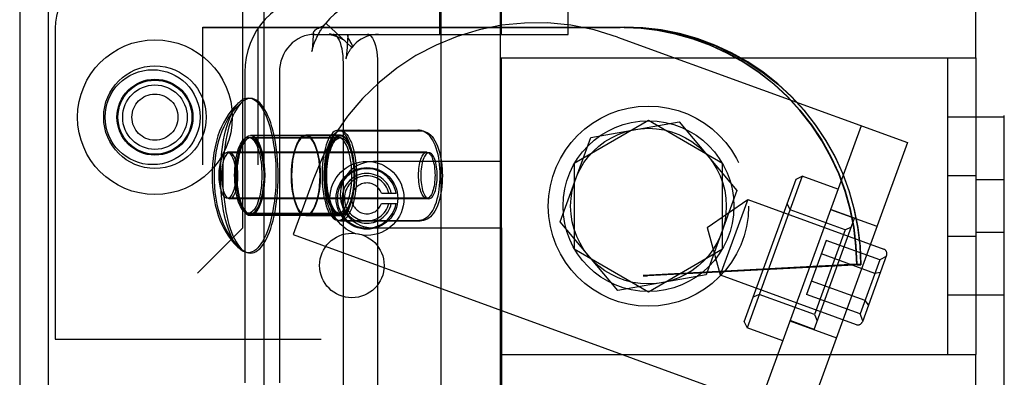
# Model space of a CAD drawing. Header units: inches. Extents: x 0 to 224, y 0 to 145.
# Tile 26 of 45: x 49.999 to 52.074, y 86.6 to 87.354. Entities that reach past the tile are written whole.
import ezdxf

# ---------------------------------------------------------------- set-up
doc = ezdxf.new("R2010")
doc.units = ezdxf.units.IN
doc.header["$LTSCALE"] = 12.302632
doc.header["$MEASUREMENT"] = 0
doc.linetypes.add('HIDDEN', pattern=[0.2, 0.1, -0.1])
doc.layers.add('DEFAULT_2', color=8, linetype='HIDDEN')

msp = doc.modelspace()

# ---------------------------------------------------------------- linework, layer by layer
at = {"layer": 'DEFAULT_2', "color": 8, "linetype": 'HIDDEN'}
for p, q in [((50.5145, 83.8598), (50.5145, 88.8598)), ((51.0145, 88.8598), (51.0145, 87.0548)), ((52.0141, 87.2733), (52.0141, 88.4608)), ((52.0741, 83.4608), (52.0741, 88.4608)), ((50.8866, 87.5108), (50.8866, 84.0608)), ((51.0116, 87.5108), (51.0116, 84.0608)), ((50.4691, 86.9148), (50.4691, 87.4948)), ((49.9991, 87.4348), (49.9991, 84.4868)), ((50.0591, 87.4348), (50.0591, 84.4868)), ((50.8841, 87.4008), (50.8841, 87.3228)), ((51.0141, 87.4008), (51.0141, 87.3228)), ((51.1548, 87.3228), (51.1548, 87.4008)), ((50.3847, 87.3383), (51.273, 87.3383)), ((50.3847, 84.5873), (50.3847, 87.3383)), ((50.3847, 87.3373), (51.2643, 87.3373)), ((50.5014, 84.5873), (50.5014, 87.3383)), ((50.6441, 87.3466), (50.6428, 87.3445)), ((50.6441, 87.3466), (50.699, 87.2954)), ((51.273, 87.3373), (51.2643, 87.3373)), ((50.0741, 87.3358), (50.0741, 86.6808)), ((50.6174, 87.3188), (50.617, 87.3116)), ((50.6178, 87.3259), (50.6174, 87.3188)), ((50.6185, 87.3228), (50.621, 87.3228)), ((50.621, 87.3228), (51.1548, 87.3228)), ((50.6619, 87.3223), (50.6591, 87.3228)), ((50.6908, 87.3204), (50.6901, 87.3104)), ((50.7347, 87.3223), (50.7319, 87.3228)), ((51.259, 87.3171), (51.8698, 87.0948)), ((50.6164, 87.3015), (50.6161, 87.2983)), ((50.6167, 87.3064), (50.6164, 87.3015)), ((50.617, 87.3116), (50.6167, 87.3064)), ((50.6895, 87.3013), (50.689, 87.2945)), ((50.6901, 87.3104), (50.6895, 87.3013)), ((50.6884, 87.2867), (50.6881, 87.2839)), ((50.6886, 87.2897), (50.6884, 87.2867)), ((50.689, 87.2945), (50.6886, 87.2897)), ((50.6806, 87.2628), (50.6806, 84.6628)), ((50.7534, 87.2628), (50.7534, 84.6628)), ((51.0141, 87.2733), (52.0141, 87.2733)), ((51.0141, 87.2733), (51.0141, 86.6483)), ((51.9541, 87.2733), (51.9541, 86.6483)), ((52.0141, 87.2733), (52.0141, 86.6483)), ((50.4735, 87.2428), (50.4735, 86.5883)), ((50.5463, 87.2428), (50.5463, 86.5883)), ((51.3241, 87.1413), (51.1678, 87.051)), ((51.2025, 87.1057), (51.3888, 87.1385)), ((51.7721, 87.1303), (51.2163, 85.6033)), ((51.4803, 87.051), (51.3241, 87.1413)), ((51.3888, 87.1385), (51.5103, 86.9937)), ((52.0741, 87.1483), (51.9541, 87.1483)), ((50.6021, 87.1098), (50.4854, 87.1098)), ((50.6021, 87.1088), (50.4854, 87.1088)), ((50.6749, 87.1103), (50.6021, 87.1103)), ((50.6749, 87.1093), (50.6021, 87.1093)), ((50.6703, 87.1208), (50.8383, 87.1208)), ((50.6749, 87.1198), (50.843, 87.1198)), ((50.4807, 87.1058), (50.6703, 87.1058)), ((50.4854, 87.1048), (50.6749, 87.1048)), ((51.1379, 86.928), (51.2025, 87.1057)), ((51.8698, 87.0948), (51.314, 85.5678)), ((50.857, 87.0743), (50.4369, 87.0743)), ((50.8616, 87.0733), (50.4415, 87.0733)), ((51.0145, 87.0548), (50.7445, 87.0548)), ((51.1678, 87.051), (51.1678, 86.8706)), ((51.4803, 86.8706), (51.4803, 87.051)), ((50.6181, 87.0182), (50.5754, 86.9008)), ((51.5259, 86.7171), (51.6353, 87.0178)), ((51.6482, 87.0238), (51.5319, 86.7043)), ((51.6353, 87.0178), (51.6482, 87.0238)), ((51.7233, 86.9964), (51.6482, 87.0238)), ((52.0141, 87.0248), (51.9541, 87.0248)), ((52.0741, 87.0164), (52.0141, 87.0164)), ((50.7615, 86.9882), (50.7924, 86.9882)), ((51.5103, 86.9937), (51.4456, 86.816)), ((50.857, 86.9773), (50.4369, 86.9773)), ((50.8616, 86.9763), (50.4415, 86.9763)), ((50.7615, 86.9662), (50.7924, 86.9662)), ((51.4481, 86.9157), (51.5334, 86.9746)), ((51.5334, 86.9746), (51.4756, 86.8158)), ((51.5334, 86.9746), (51.82, 86.8703)), ((51.6225, 86.9533), (51.6165, 86.9661)), ((50.4807, 86.9458), (50.6703, 86.9458)), ((50.4854, 86.9448), (50.6749, 86.9448)), ((51.739, 86.9109), (51.6225, 86.9533)), ((51.7585, 86.9352), (51.7078, 86.9537)), ((51.7079, 86.9541), (51.8057, 86.9186)), ((50.6021, 86.9418), (50.4854, 86.9418)), ((50.6021, 86.9408), (50.4854, 86.9408)), ((50.6749, 86.9413), (50.6021, 86.9413)), ((50.6749, 86.9403), (50.6021, 86.9403)), ((50.6703, 86.9308), (50.8383, 86.9308)), ((50.6749, 86.9298), (50.843, 86.9298)), ((51.2594, 86.7832), (51.1379, 86.928)), ((51.6734, 86.7012), (51.7585, 86.9352)), ((50.3741, 86.8198), (50.4691, 86.9148)), ((50.7445, 86.9148), (51.0145, 86.9148)), ((51.0145, 86.9148), (51.0145, 83.8598)), ((51.4481, 86.9157), (51.4756, 86.8158)), ((51.739, 86.9109), (51.6741, 86.7324)), ((51.739, 86.9109), (51.7519, 86.9169)), ((52.0741, 86.9053), (52.0141, 86.9053)), ((50.5754, 86.9008), (51.656, 86.5075)), ((51.699, 86.8886), (51.6575, 86.7746)), ((51.8117, 86.8475), (51.699, 86.8886)), ((52.0141, 86.8968), (51.9541, 86.8968)), ((51.1678, 86.8706), (51.3241, 86.7804)), ((51.3241, 86.7804), (51.4803, 86.8706)), ((51.8014, 86.819), (51.6886, 86.8601)), ((51.8117, 86.8475), (51.7703, 86.7336)), ((51.826, 86.8574), (51.775, 86.7174)), ((51.8251, 86.855), (51.8117, 86.8475)), ((50.3741, 85.1018), (50.3741, 86.8198)), ((51.763, 86.8383), (51.3131, 86.8147)), ((51.763, 86.8373), (51.3131, 86.8137)), ((51.7718, 86.8383), (51.3219, 86.8147)), ((51.7718, 86.8373), (51.3219, 86.8137)), ((51.763, 86.8383), (51.7718, 86.8383)), ((51.763, 86.8373), (51.7718, 86.8373)), ((51.8127, 86.821), (51.8014, 86.819)), ((51.4456, 86.816), (51.2594, 86.7832)), ((51.3131, 86.8147), (51.3219, 86.8147)), ((51.3131, 85.111), (51.3131, 86.8147)), ((51.3131, 86.8137), (51.3219, 86.8137)), ((51.3219, 85.111), (51.3219, 86.8147)), ((51.4756, 86.8158), (51.7622, 86.7114)), ((51.7806, 86.7621), (51.6679, 86.8031)), ((51.5575, 86.7748), (51.5447, 86.7688)), ((51.6741, 86.7324), (51.5575, 86.7748)), ((51.7703, 86.7336), (51.6575, 86.7746)), ((51.7881, 86.7532), (51.7806, 86.7621)), ((52.0741, 86.7733), (51.9541, 86.7733)), ((51.5259, 86.7171), (51.5319, 86.7043)), ((51.6224, 86.7192), (51.7202, 86.6836)), ((51.6734, 86.7012), (51.6226, 86.7197)), ((51.6741, 86.7324), (51.68, 86.7195)), ((51.7757, 86.7193), (51.7703, 86.7336)), ((51.6071, 86.6769), (51.5319, 86.7043)), ((50.0741, 86.6808), (50.6341, 86.6808)), ((50.6341, 85.2408), (50.6341, 86.6808)), ((51.0141, 86.6483), (52.0141, 86.6483)), ((52.0141, 83.4608), (52.0141, 86.6483))]:
    msp.add_line(p, q, dxfattribs=at)
for points in [[(50.621, 87.4008), (50.6064, 87.4001), (50.5922, 87.3978), (50.5781, 87.394), (50.5645, 87.3888), (50.5514, 87.3822), (50.539, 87.3742), (50.5274, 87.365), (50.5167, 87.3546), (50.5069, 87.3431), (50.4983, 87.3306), (50.4909, 87.3173), (50.4847, 87.3033), (50.4798, 87.2887), (50.4763, 87.2737), (50.4742, 87.2584), (50.4735, 87.2428)], [(50.7553, 87.4008), (50.7427, 87.4002), (50.7302, 87.3985), (50.7179, 87.3957), (50.7059, 87.3917), (50.6942, 87.3866), (50.683, 87.3805), (50.6723, 87.3734), (50.6622, 87.3653), (50.6528, 87.3564), (50.6441, 87.3466)], [(50.615, 87.2871), (50.615, 87.2868), (50.615, 87.2868), (50.615, 87.2871), (50.6152, 87.2878), (50.6153, 87.2887), (50.6156, 87.2897), (50.6159, 87.2909), (50.6162, 87.2922), (50.6166, 87.2935), (50.617, 87.295), (50.6175, 87.2966), (50.618, 87.2983), (50.6185, 87.3), (50.6192, 87.3018), (50.6198, 87.3036), (50.6205, 87.3055), (50.6213, 87.3073), (50.622, 87.3093), (50.6229, 87.3112), (50.6237, 87.3132), (50.6247, 87.3151), (50.6256, 87.3171), (50.6266, 87.3191), (50.6276, 87.3211), (50.6287, 87.323), (50.6297, 87.3249), (50.6308, 87.3269), (50.6319, 87.3287), (50.633, 87.3306), (50.6342, 87.3323), (50.6353, 87.3341), (50.6364, 87.3357), (50.6375, 87.3373), (50.6386, 87.3389), (50.6396, 87.3403), (50.6406, 87.3417), (50.6416, 87.343), (50.6425, 87.3442), (50.6428, 87.3445)], [(50.6317, 87.3369), (50.6288, 87.3354), (50.6261, 87.3341), (50.6236, 87.3328)], [(50.6428, 87.3445), (50.6425, 87.3442), (50.6403, 87.342), (50.6377, 87.3401), (50.6347, 87.3384), (50.6317, 87.3369), (50.6288, 87.3354)], [(51.2643, 87.3383), (51.3035, 87.3368), (51.3423, 87.3322), (51.3807, 87.3245), (51.4184, 87.3139), (51.4551, 87.3003), (51.4907, 87.2838), (51.5249, 87.2646), (51.5574, 87.2428), (51.5882, 87.2185), (51.6169, 87.1919), (51.6435, 87.1631), (51.6678, 87.1322), (51.6895, 87.0996), (51.7087, 87.0653), (51.7251, 87.0297), (51.7386, 86.9928), (51.7492, 86.9551), (51.7569, 86.9165), (51.7615, 86.8777), (51.763, 86.8383)], [(51.763, 86.8373), (51.7615, 86.8767), (51.7569, 86.9155), (51.7492, 86.9541), (51.7386, 86.9918), (51.7251, 87.0287), (51.7087, 87.0643), (51.6895, 87.0986), (51.6678, 87.1312), (51.6435, 87.1621), (51.6169, 87.1909), (51.5882, 87.2175), (51.5574, 87.2418), (51.5249, 87.2636), (51.4907, 87.2828), (51.4551, 87.2993), (51.4184, 87.3129), (51.3807, 87.3235), (51.3423, 87.3312), (51.3035, 87.3358), (51.2643, 87.3373)], [(51.7718, 86.8383), (51.7702, 86.8777), (51.7656, 86.9165), (51.758, 86.9551), (51.7473, 86.9928), (51.7338, 87.0297), (51.7174, 87.0653), (51.6983, 87.0996), (51.6765, 87.1322), (51.6522, 87.1631), (51.6257, 87.1919), (51.5969, 87.2185), (51.5662, 87.2428), (51.5336, 87.2646), (51.4994, 87.2838), (51.4638, 87.3003), (51.4271, 87.3139), (51.3894, 87.3245), (51.351, 87.3322), (51.3122, 87.3368), (51.273, 87.3383)], [(51.273, 87.3373), (51.3122, 87.3358), (51.351, 87.3312), (51.3894, 87.3235), (51.4271, 87.3129), (51.4638, 87.2993), (51.4994, 87.2828), (51.5336, 87.2636), (51.5662, 87.2418), (51.5969, 87.2175), (51.6257, 87.1909), (51.6522, 87.1621), (51.6765, 87.1312), (51.6983, 87.0986), (51.7174, 87.0643), (51.7338, 87.0287), (51.7473, 86.9918), (51.758, 86.9541), (51.7656, 86.9155), (51.7702, 86.8767), (51.7718, 86.8373)], [(50.621, 87.3228), (50.6136, 87.3224), (50.6064, 87.3213), (50.5993, 87.3194), (50.5924, 87.3167), (50.5858, 87.3134), (50.5795, 87.3093), (50.5736, 87.3047), (50.5681, 87.2994), (50.5632, 87.2936), (50.5589, 87.2873), (50.5551, 87.2805), (50.552, 87.2734), (50.5495, 87.2661), (50.5477, 87.2584), (50.5466, 87.2507), (50.5463, 87.2428)], [(50.6261, 87.3341), (50.6236, 87.3328), (50.6213, 87.3313), (50.6196, 87.3297), (50.6184, 87.3281), (50.6179, 87.3263), (50.6178, 87.3259)], [(50.6178, 87.3259), (50.6179, 87.3246), (50.6185, 87.3228)], [(50.6515, 87.3231), (50.6513, 87.3231), (50.6515, 87.323), (50.6519, 87.323), (50.6524, 87.3229), (50.653, 87.3228), (50.6536, 87.3226), (50.6543, 87.3225), (50.655, 87.3223), (50.6558, 87.3221), (50.6566, 87.3219), (50.6574, 87.3217), (50.6582, 87.3215), (50.659, 87.3212), (50.6599, 87.3209), (50.6608, 87.3207), (50.6617, 87.3204), (50.6626, 87.3201), (50.6635, 87.3197), (50.6645, 87.3194), (50.6654, 87.3191), (50.6664, 87.3187), (50.6674, 87.3183), (50.6684, 87.3179), (50.6694, 87.3175), (50.6704, 87.317), (50.6714, 87.3166), (50.6724, 87.3162), (50.6735, 87.3157), (50.6744, 87.3152), (50.6754, 87.3147), (50.6764, 87.3143), (50.6773, 87.3138), (50.6782, 87.3133), (50.679, 87.3129), (50.6798, 87.3124), (50.6806, 87.312), (50.6813, 87.3116), (50.682, 87.3112), (50.6826, 87.3108), (50.6831, 87.3105), (50.6833, 87.3103)], [(50.6567, 87.3228), (50.6557, 87.3228), (50.6547, 87.3229), (50.6538, 87.3229), (50.653, 87.3229), (50.6523, 87.323), (50.6517, 87.323), (50.6515, 87.3231)], [(50.6619, 87.3223), (50.6647, 87.3208), (50.6673, 87.3183), (50.6698, 87.3148), (50.6722, 87.3104), (50.6743, 87.3053), (50.6761, 87.2994), (50.6777, 87.2928), (50.679, 87.2858), (50.6799, 87.2784), (50.6804, 87.2707), (50.6806, 87.2628)], [(50.6908, 87.3204), (50.6908, 87.3209), (50.6913, 87.3228)], [(50.6945, 87.3096), (50.6932, 87.3119), (50.6921, 87.3142), (50.6912, 87.3166), (50.6908, 87.3188), (50.6908, 87.3204)], [(50.7553, 87.3228), (50.7489, 87.3225), (50.7426, 87.3217), (50.7364, 87.3202), (50.7303, 87.3182), (50.7244, 87.3156), (50.7187, 87.3125), (50.7133, 87.3089), (50.7082, 87.3049), (50.7034, 87.3003), (50.699, 87.2954)], [(50.7347, 87.3223), (50.7375, 87.3208), (50.7401, 87.3183), (50.7427, 87.3148), (50.745, 87.3104), (50.7471, 87.3053), (50.749, 87.2994), (50.7505, 87.2928), (50.7518, 87.2858), (50.7527, 87.2784), (50.7532, 87.2707), (50.7534, 87.2628)], [(50.6161, 87.2983), (50.6159, 87.2953), (50.6158, 87.2939), (50.6156, 87.2925), (50.6155, 87.2912), (50.6154, 87.29), (50.6152, 87.2889), (50.6151, 87.2879), (50.615, 87.2872), (50.615, 87.2871)], [(50.6833, 87.3103), (50.6835, 87.3102), (50.6838, 87.31), (50.6836, 87.3102), (50.6832, 87.3105), (50.6826, 87.3109), (50.6819, 87.3115), (50.6811, 87.3122), (50.6803, 87.3129), (50.6794, 87.3137), (50.6785, 87.3145)], [(50.6865, 87.2709), (50.6865, 87.2709), (50.6866, 87.271), (50.6867, 87.2715), (50.6869, 87.2722), (50.6871, 87.273), (50.6874, 87.2739), (50.6877, 87.2749), (50.6881, 87.276), (50.6886, 87.2771), (50.6891, 87.2782), (50.6896, 87.2794), (50.6902, 87.2807), (50.6908, 87.282), (50.6915, 87.2833), (50.6922, 87.2846), (50.693, 87.2859), (50.6938, 87.2873), (50.6947, 87.2887), (50.6956, 87.29), (50.6965, 87.2914), (50.6975, 87.2927), (50.6985, 87.2941), (50.6996, 87.2954), (50.7003, 87.2962)], [(50.6983, 87.3036), (50.6971, 87.3055), (50.6958, 87.3075), (50.6945, 87.3096), (50.6932, 87.3119)], [(50.7003, 87.2962), (50.7006, 87.2967), (50.7008, 87.2977), (50.7006, 87.2989), (50.7001, 87.3003), (50.6993, 87.3019), (50.6982, 87.3036), (50.6971, 87.3055)], [(50.699, 87.2954), (50.7, 87.2959), (50.7003, 87.2962)], [(50.6881, 87.2839), (50.6879, 87.2812), (50.6877, 87.28), (50.6876, 87.2787), (50.6875, 87.2775), (50.6873, 87.2763), (50.6872, 87.2752), (50.687, 87.2741), (50.6869, 87.2731), (50.6868, 87.2723), (50.6867, 87.2716), (50.6866, 87.2711), (50.6865, 87.2709)], [(50.4636, 87.1816), (50.4567, 87.1753), (50.4502, 87.1685), (50.4441, 87.1611), (50.4384, 87.1533), (50.4332, 87.1451), (50.4285, 87.1367), (50.4243, 87.1279), (50.4204, 87.1187), (50.4169, 87.1087), (50.4136, 87.0978), (50.4107, 87.0858), (50.4084, 87.0733), (50.4067, 87.0611), (50.4055, 87.0491), (50.4048, 87.0374), (50.4046, 87.0258)], [(50.4093, 87.0248), (50.4095, 87.0369), (50.4102, 87.0491), (50.4115, 87.0617), (50.4134, 87.0742), (50.4159, 87.0869), (50.4189, 87.099), (50.4222, 87.1097), (50.4258, 87.1196), (50.4298, 87.1287), (50.434, 87.1373), (50.4387, 87.1455), (50.4438, 87.1534), (50.4492, 87.1608), (50.4551, 87.1678), (50.4615, 87.1744), (50.4682, 87.1806)], [(50.4223, 87.0258), (50.4225, 87.037), (50.4229, 87.048), (50.4235, 87.059), (50.4245, 87.0698), (50.4257, 87.0804), (50.4272, 87.0908), (50.4289, 87.1008), (50.4308, 87.1105), (50.433, 87.1198), (50.4354, 87.1287), (50.4381, 87.1371), (50.4409, 87.145), (50.4439, 87.1523), (50.4471, 87.159), (50.4504, 87.1651), (50.4539, 87.1706), (50.4575, 87.1753), (50.4612, 87.1794)], [(50.4658, 87.1784), (50.4621, 87.1743), (50.4585, 87.1696), (50.4551, 87.1641), (50.4517, 87.158), (50.4485, 87.1513), (50.4455, 87.144), (50.4427, 87.1361), (50.4401, 87.1277), (50.4377, 87.1188), (50.4355, 87.1095), (50.4335, 87.0998), (50.4318, 87.0898), (50.4304, 87.0794), (50.4292, 87.0688), (50.4282, 87.058), (50.4275, 87.047), (50.4271, 87.036), (50.427, 87.0248)], [(50.4636, 87.1816), (50.465, 87.1828), (50.4689, 87.1854), (50.4728, 87.1873), (50.4768, 87.1885), (50.4807, 87.1888), (50.4847, 87.1885), (50.4887, 87.1873), (50.4926, 87.1854), (50.4965, 87.1828), (50.5003, 87.1794), (50.504, 87.1753), (50.5076, 87.1706), (50.5111, 87.1651), (50.5144, 87.159), (50.5176, 87.1523), (50.5206, 87.145), (50.5234, 87.1371), (50.5261, 87.1287), (50.5285, 87.1198), (50.5307, 87.1105), (50.5326, 87.1008), (50.5343, 87.0908), (50.5358, 87.0804), (50.537, 87.0698), (50.5379, 87.059), (50.5386, 87.048), (50.539, 87.037), (50.5392, 87.0258)], [(50.5438, 87.0248), (50.5437, 87.036), (50.5433, 87.047), (50.5426, 87.058), (50.5417, 87.0688), (50.5404, 87.0794), (50.539, 87.0898), (50.5373, 87.0998), (50.5353, 87.1095), (50.5331, 87.1188), (50.5307, 87.1277), (50.5281, 87.1361), (50.5253, 87.144), (50.5223, 87.1513), (50.5191, 87.158), (50.5158, 87.1641), (50.5123, 87.1696), (50.5087, 87.1743), (50.505, 87.1784), (50.5012, 87.1818), (50.4973, 87.1844), (50.4934, 87.1863), (50.4894, 87.1875), (50.4854, 87.1878), (50.4814, 87.1875), (50.4775, 87.1863), (50.4735, 87.1844), (50.4696, 87.1818), (50.4682, 87.1806)], [(50.4854, 86.9418), (50.4814, 86.9426), (50.4776, 86.9447), (50.4739, 86.9482), (50.4704, 86.9531), (50.4671, 86.9592), (50.4641, 86.9664), (50.4615, 86.9747), (50.4593, 86.9838), (50.4576, 86.9937), (50.4563, 87.0041), (50.4556, 87.0149), (50.4553, 87.0258), (50.4556, 87.0368), (50.4563, 87.0476), (50.4576, 87.058), (50.4593, 87.0678), (50.4615, 87.077), (50.4641, 87.0852), (50.4671, 87.0925), (50.4704, 87.0986), (50.4739, 87.1034), (50.4776, 87.107), (50.4814, 87.1091), (50.4854, 87.1098)], [(50.4854, 87.1088), (50.4814, 87.1081), (50.4776, 87.106), (50.4739, 87.1024), (50.4704, 87.0976), (50.4671, 87.0915), (50.4641, 87.0842), (50.4615, 87.076), (50.4593, 87.0668), (50.4576, 87.057), (50.4563, 87.0466), (50.4556, 87.0358), (50.4553, 87.0248), (50.4556, 87.0139), (50.4563, 87.0031), (50.4576, 86.9927), (50.4593, 86.9828), (50.4615, 86.9737), (50.4641, 86.9654), (50.4671, 86.9582), (50.4704, 86.9521), (50.4739, 86.9472), (50.4776, 86.9437), (50.4814, 86.9416), (50.4854, 86.9408)], [(50.4854, 87.1098), (50.4894, 87.1091), (50.4932, 87.107), (50.4969, 87.1034), (50.5005, 87.0986), (50.5037, 87.0925), (50.5067, 87.0852), (50.5093, 87.077), (50.5115, 87.0678), (50.5132, 87.058), (50.5145, 87.0476), (50.5153, 87.0368), (50.5155, 87.0258), (50.5153, 87.0149), (50.5145, 87.0041), (50.5132, 86.9937), (50.5115, 86.9838), (50.5093, 86.9747), (50.5067, 86.9664), (50.5037, 86.9592), (50.5005, 86.9531), (50.4969, 86.9482), (50.4932, 86.9447), (50.4894, 86.9426), (50.4854, 86.9418)], [(50.4854, 86.9408), (50.4894, 86.9416), (50.4932, 86.9437), (50.4969, 86.9472), (50.5005, 86.9521), (50.5037, 86.9582), (50.5067, 86.9654), (50.5093, 86.9737), (50.5115, 86.9828), (50.5132, 86.9927), (50.5145, 87.0031), (50.5153, 87.0139), (50.5155, 87.0248), (50.5153, 87.0358), (50.5145, 87.0466), (50.5132, 87.057), (50.5115, 87.0668), (50.5093, 87.076), (50.5067, 87.0842), (50.5037, 87.0915), (50.5005, 87.0976), (50.4969, 87.1024), (50.4932, 87.106), (50.4894, 87.1081), (50.4854, 87.1088)], [(50.6021, 87.1103), (50.5981, 87.1096), (50.5943, 87.1075), (50.5905, 87.1039), (50.587, 87.099), (50.5837, 87.0929), (50.5807, 87.0856), (50.5781, 87.0773), (50.5759, 87.0681), (50.5741, 87.0582), (50.5729, 87.0477), (50.5721, 87.0369), (50.5718, 87.0258), (50.5721, 87.0148), (50.5729, 87.004), (50.5741, 86.9935), (50.5759, 86.9836), (50.5781, 86.9744), (50.5807, 86.9661), (50.5837, 86.9588), (50.587, 86.9527), (50.5905, 86.9478), (50.5943, 86.9442), (50.5981, 86.9421), (50.6021, 86.9413)], [(50.6021, 86.9403), (50.5981, 86.9411), (50.5943, 86.9432), (50.5905, 86.9468), (50.587, 86.9517), (50.5837, 86.9578), (50.5807, 86.9651), (50.5781, 86.9734), (50.5759, 86.9826), (50.5741, 86.9925), (50.5729, 87.003), (50.5721, 87.0138), (50.5718, 87.0248), (50.5721, 87.0359), (50.5729, 87.0467), (50.5741, 87.0572), (50.5759, 87.0671), (50.5781, 87.0763), (50.5807, 87.0846), (50.5837, 87.0919), (50.587, 87.098), (50.5905, 87.1029), (50.5943, 87.1065), (50.5981, 87.1086), (50.6021, 87.1093)], [(50.6021, 86.9418), (50.5981, 86.9426), (50.5943, 86.9447), (50.5906, 86.9482), (50.5871, 86.9531), (50.5838, 86.9592), (50.5808, 86.9664), (50.5782, 86.9747), (50.576, 86.9838), (50.5743, 86.9937), (50.573, 87.0041), (50.5723, 87.0149), (50.572, 87.0258), (50.5723, 87.0368), (50.573, 87.0476), (50.5743, 87.058), (50.576, 87.0678), (50.5782, 87.077), (50.5808, 87.0852), (50.5838, 87.0925), (50.5871, 87.0986), (50.5906, 87.1034), (50.5943, 87.107), (50.5981, 87.1091), (50.6021, 87.1098)], [(50.6021, 87.1088), (50.5981, 87.1081), (50.5943, 87.106), (50.5906, 87.1024), (50.5871, 87.0976), (50.5838, 87.0915), (50.5808, 87.0842), (50.5782, 87.076), (50.576, 87.0668), (50.5743, 87.057), (50.573, 87.0466), (50.5723, 87.0358), (50.572, 87.0248), (50.5723, 87.0139), (50.573, 87.0031), (50.5743, 86.9927), (50.576, 86.9828), (50.5782, 86.9737), (50.5808, 86.9654), (50.5838, 86.9582), (50.5871, 86.9521), (50.5906, 86.9472), (50.5943, 86.9437), (50.5981, 86.9416), (50.6021, 86.9408)], [(50.6021, 86.9413), (50.6061, 86.9421), (50.6099, 86.9442), (50.6137, 86.9478), (50.6172, 86.9527), (50.6205, 86.9588), (50.6235, 86.9661), (50.6261, 86.9744), (50.6283, 86.9836), (50.6301, 86.9935), (50.6314, 87.004), (50.6321, 87.0148), (50.6324, 87.0258), (50.6321, 87.0369), (50.6314, 87.0477), (50.6301, 87.0582), (50.6283, 87.0681), (50.6261, 87.0773), (50.6235, 87.0856), (50.6205, 87.0929), (50.6172, 87.099), (50.6137, 87.1039), (50.6099, 87.1075), (50.6061, 87.1096), (50.6021, 87.1103)], [(50.6021, 87.1098), (50.6061, 87.1091), (50.6099, 87.107), (50.6136, 87.1034), (50.6172, 87.0986), (50.6204, 87.0925), (50.6234, 87.0852), (50.626, 87.077), (50.6282, 87.0678), (50.6299, 87.058), (50.6312, 87.0476), (50.6319, 87.0368), (50.6322, 87.0258), (50.6319, 87.0149), (50.6312, 87.0041), (50.6299, 86.9937), (50.6282, 86.9838), (50.626, 86.9747), (50.6234, 86.9664), (50.6204, 86.9592), (50.6172, 86.9531), (50.6136, 86.9482), (50.6099, 86.9447), (50.6061, 86.9426), (50.6021, 86.9418)], [(50.6021, 87.1093), (50.6061, 87.1086), (50.6099, 87.1065), (50.6137, 87.1029), (50.6172, 87.098), (50.6205, 87.0919), (50.6235, 87.0846), (50.6261, 87.0763), (50.6283, 87.0671), (50.6301, 87.0572), (50.6314, 87.0467), (50.6321, 87.0359), (50.6324, 87.0248), (50.6321, 87.0138), (50.6314, 87.003), (50.6301, 86.9925), (50.6283, 86.9826), (50.6261, 86.9734), (50.6235, 86.9651), (50.6205, 86.9578), (50.6172, 86.9517), (50.6137, 86.9468), (50.6099, 86.9432), (50.6061, 86.9411), (50.6021, 86.9403)], [(50.6021, 86.9408), (50.6061, 86.9416), (50.6099, 86.9437), (50.6136, 86.9472), (50.6172, 86.9521), (50.6204, 86.9582), (50.6234, 86.9654), (50.626, 86.9737), (50.6282, 86.9828), (50.6299, 86.9927), (50.6312, 87.0031), (50.6319, 87.0139), (50.6322, 87.0248), (50.6319, 87.0358), (50.6312, 87.0466), (50.6299, 87.057), (50.6282, 87.0668), (50.626, 87.076), (50.6234, 87.0842), (50.6204, 87.0915), (50.6172, 87.0976), (50.6136, 87.1024), (50.6099, 87.106), (50.6061, 87.1081), (50.6021, 87.1088)], [(50.6703, 87.1208), (50.6674, 87.1205), (50.6647, 87.1195), (50.6619, 87.1179), (50.6592, 87.1157), (50.6566, 87.1128), (50.6541, 87.1094), (50.6516, 87.1054), (50.6493, 87.1008), (50.6472, 87.0957), (50.6452, 87.0902), (50.6434, 87.0842), (50.6418, 87.0778), (50.6403, 87.071), (50.6391, 87.064), (50.6381, 87.0567), (50.6373, 87.0492), (50.6367, 87.0415), (50.6363, 87.0337), (50.6362, 87.0258)], [(50.6409, 87.0248), (50.641, 87.0327), (50.6413, 87.0405), (50.6419, 87.0482), (50.6427, 87.0557), (50.6437, 87.063), (50.645, 87.07), (50.6464, 87.0768), (50.6481, 87.0832), (50.6499, 87.0892), (50.6519, 87.0947), (50.654, 87.0998), (50.6563, 87.1044), (50.6587, 87.1084), (50.6613, 87.1118), (50.6639, 87.1147), (50.6666, 87.1169), (50.6693, 87.1185), (50.6721, 87.1195), (50.6749, 87.1198)], [(50.6749, 87.1103), (50.6709, 87.1096), (50.6671, 87.1075), (50.6633, 87.1039), (50.6598, 87.099), (50.6565, 87.0929), (50.6535, 87.0856), (50.6509, 87.0773), (50.6487, 87.0681), (50.647, 87.0582), (50.6457, 87.0477), (50.6449, 87.0369), (50.6446, 87.0258), (50.6449, 87.0148), (50.6457, 87.004), (50.647, 86.9935), (50.6487, 86.9836), (50.6509, 86.9744), (50.6535, 86.9661), (50.6565, 86.9588), (50.6598, 86.9527), (50.6633, 86.9478), (50.6671, 86.9442), (50.6709, 86.9421), (50.6749, 86.9413)], [(50.6749, 86.9403), (50.6709, 86.9411), (50.6671, 86.9432), (50.6633, 86.9468), (50.6598, 86.9517), (50.6565, 86.9578), (50.6535, 86.9651), (50.6509, 86.9734), (50.6487, 86.9826), (50.647, 86.9925), (50.6457, 87.003), (50.6449, 87.0138), (50.6446, 87.0248), (50.6449, 87.0359), (50.6457, 87.0467), (50.647, 87.0572), (50.6487, 87.0671), (50.6509, 87.0763), (50.6535, 87.0846), (50.6565, 87.0919), (50.6598, 87.098), (50.6633, 87.1029), (50.6671, 87.1065), (50.6709, 87.1086), (50.6749, 87.1093)], [(50.7043, 87.0258), (50.7042, 87.0337), (50.7038, 87.0415), (50.7033, 87.0492), (50.7025, 87.0567), (50.7014, 87.064), (50.7002, 87.071), (50.6988, 87.0778), (50.6971, 87.0842), (50.6953, 87.0902), (50.6933, 87.0957), (50.6912, 87.1008), (50.6889, 87.1054), (50.6865, 87.1094), (50.6839, 87.1128), (50.6813, 87.1157), (50.6786, 87.1179), (50.6759, 87.1195), (50.6731, 87.1205), (50.6703, 87.1208)], [(50.6749, 87.1198), (50.6777, 87.1195), (50.6805, 87.1185), (50.6833, 87.1169), (50.686, 87.1147), (50.6886, 87.1118), (50.6911, 87.1084), (50.6935, 87.1044), (50.6958, 87.0998), (50.698, 87.0947), (50.7, 87.0892), (50.7018, 87.0832), (50.7034, 87.0768), (50.7049, 87.07), (50.7061, 87.063), (50.7071, 87.0557), (50.7079, 87.0482), (50.7085, 87.0405), (50.7089, 87.0327), (50.709, 87.0248)], [(50.6749, 86.9413), (50.6789, 86.9421), (50.6828, 86.9442), (50.6865, 86.9478), (50.6901, 86.9527), (50.6934, 86.9588), (50.6963, 86.9661), (50.6989, 86.9744), (50.7012, 86.9836), (50.7029, 86.9935), (50.7042, 87.004), (50.7049, 87.0148), (50.7052, 87.0258), (50.7049, 87.0369), (50.7042, 87.0477), (50.7029, 87.0582), (50.7012, 87.0681), (50.6989, 87.0773), (50.6963, 87.0856), (50.6934, 87.0929), (50.6901, 87.099), (50.6865, 87.1039), (50.6828, 87.1075), (50.6789, 87.1096), (50.6749, 87.1103)], [(50.6749, 87.1093), (50.6789, 87.1086), (50.6828, 87.1065), (50.6865, 87.1029), (50.6901, 87.098), (50.6934, 87.0919), (50.6963, 87.0846), (50.6989, 87.0763), (50.7012, 87.0671), (50.7029, 87.0572), (50.7042, 87.0467), (50.7049, 87.0359), (50.7052, 87.0248), (50.7049, 87.0138), (50.7042, 87.003), (50.7029, 86.9925), (50.7012, 86.9826), (50.6989, 86.9734), (50.6963, 86.9651), (50.6934, 86.9578), (50.6901, 86.9517), (50.6865, 86.9468), (50.6828, 86.9432), (50.6789, 86.9411), (50.6749, 86.9403)], [(50.8852, 87.0258), (50.8851, 87.0333), (50.8847, 87.0407), (50.8841, 87.0481), (50.8832, 87.0553), (50.8821, 87.0624), (50.8807, 87.0694), (50.8791, 87.0762), (50.8771, 87.0828), (50.8748, 87.0892), (50.8722, 87.0951), (50.8693, 87.1003), (50.8664, 87.1049), (50.8632, 87.1088), (50.8599, 87.1121), (50.8565, 87.1148), (50.853, 87.117), (50.8494, 87.1187), (50.8457, 87.1199), (50.842, 87.1206), (50.8383, 87.1208)], [(50.843, 87.1198), (50.8467, 87.1196), (50.8504, 87.1189), (50.8541, 87.1177), (50.8577, 87.116), (50.8613, 87.1137), (50.8648, 87.1109), (50.8681, 87.1075), (50.8713, 87.1035), (50.8743, 87.0988), (50.8771, 87.0935), (50.8797, 87.0875), (50.882, 87.0811), (50.8839, 87.0746), (50.8855, 87.0678), (50.8869, 87.0609), (50.8879, 87.0539), (50.8888, 87.0468), (50.8894, 87.0395), (50.8897, 87.0322), (50.8898, 87.0248)], [(50.4521, 87.0258), (50.4522, 87.0328), (50.4525, 87.0397), (50.453, 87.0465), (50.4538, 87.0532), (50.4548, 87.0596), (50.4559, 87.0658), (50.4573, 87.0717), (50.4588, 87.0773), (50.4605, 87.0824), (50.4623, 87.0871), (50.4643, 87.0914), (50.4664, 87.0951), (50.4686, 87.0983), (50.4709, 87.101), (50.4733, 87.1031), (50.4758, 87.1046), (50.4782, 87.1055), (50.4807, 87.1058)], [(50.4854, 87.1048), (50.4829, 87.1045), (50.4804, 87.1036), (50.478, 87.1021), (50.4756, 87.1), (50.4733, 87.0973), (50.4711, 87.0941), (50.469, 87.0904), (50.467, 87.0861), (50.4651, 87.0814), (50.4634, 87.0763), (50.4619, 87.0707), (50.4606, 87.0648), (50.4594, 87.0586), (50.4585, 87.0522), (50.4577, 87.0455), (50.4572, 87.0387), (50.4569, 87.0318), (50.4567, 87.0248)], [(50.4807, 87.1058), (50.4832, 87.1055), (50.4857, 87.1046), (50.4882, 87.1031), (50.4905, 87.101), (50.4929, 87.0983), (50.4951, 87.0951), (50.4972, 87.0914), (50.4992, 87.0871), (50.501, 87.0824), (50.5027, 87.0773), (50.5042, 87.0717), (50.5056, 87.0658), (50.5067, 87.0596), (50.5077, 87.0532), (50.5084, 87.0465), (50.509, 87.0397), (50.5093, 87.0328), (50.5094, 87.0258)], [(50.5141, 87.0248), (50.514, 87.0318), (50.5136, 87.0387), (50.5131, 87.0455), (50.5123, 87.0522), (50.5114, 87.0586), (50.5102, 87.0648), (50.5089, 87.0707), (50.5074, 87.0763), (50.5057, 87.0814), (50.5038, 87.0861), (50.5019, 87.0904), (50.4997, 87.0941), (50.4975, 87.0973), (50.4952, 87.1), (50.4928, 87.1021), (50.4904, 87.1036), (50.4879, 87.1045), (50.4854, 87.1048)], [(50.6703, 87.1058), (50.6679, 87.1056), (50.6655, 87.1047), (50.6632, 87.1034), (50.6609, 87.1015), (50.6587, 87.0991), (50.6566, 87.0962), (50.6546, 87.0928), (50.6526, 87.089), (50.6508, 87.0847), (50.6492, 87.08), (50.6476, 87.075), (50.6463, 87.0696), (50.645, 87.0639), (50.644, 87.058), (50.6431, 87.0518), (50.6425, 87.0455), (50.642, 87.039), (50.6417, 87.0325), (50.6416, 87.0258)], [(50.6463, 87.0248), (50.6464, 87.0315), (50.6466, 87.038), (50.6471, 87.0445), (50.6478, 87.0508), (50.6487, 87.057), (50.6497, 87.0629), (50.6509, 87.0686), (50.6523, 87.074), (50.6538, 87.079), (50.6555, 87.0837), (50.6573, 87.088), (50.6592, 87.0918), (50.6613, 87.0952), (50.6634, 87.0981), (50.6656, 87.1005), (50.6679, 87.1024), (50.6702, 87.1037), (50.6726, 87.1046), (50.6749, 87.1048)], [(50.6989, 87.0258), (50.6988, 87.0325), (50.6985, 87.039), (50.698, 87.0455), (50.6974, 87.0518), (50.6965, 87.058), (50.6955, 87.0639), (50.6943, 87.0696), (50.6929, 87.075), (50.6914, 87.08), (50.6897, 87.0847), (50.6879, 87.089), (50.6859, 87.0928), (50.6839, 87.0962), (50.6818, 87.0991), (50.6796, 87.1015), (50.6773, 87.1034), (50.675, 87.1047), (50.6726, 87.1056), (50.6703, 87.1058)], [(50.6749, 87.1048), (50.6773, 87.1046), (50.6796, 87.1037), (50.682, 87.1024), (50.6842, 87.1005), (50.6864, 87.0981), (50.6886, 87.0952), (50.6906, 87.0918), (50.6925, 87.088), (50.6943, 87.0837), (50.696, 87.079), (50.6976, 87.074), (50.6989, 87.0686), (50.7001, 87.0629), (50.7012, 87.057), (50.702, 87.0508), (50.7027, 87.0445), (50.7032, 87.038), (50.7035, 87.0315), (50.7036, 87.0248)], [(50.4195, 87.0258), (50.4196, 87.0306), (50.4198, 87.0353), (50.4202, 87.0399), (50.4208, 87.0444), (50.4215, 87.0487), (50.4224, 87.0528), (50.4234, 87.0566), (50.4246, 87.0601), (50.4258, 87.0633), (50.4272, 87.0662), (50.4287, 87.0686), (50.4302, 87.0706), (50.4318, 87.0722), (50.4335, 87.0734), (50.4352, 87.0741), (50.4369, 87.0743)], [(50.4415, 87.0733), (50.4398, 87.0731), (50.4381, 87.0724), (50.4365, 87.0712), (50.4349, 87.0696), (50.4333, 87.0676), (50.4319, 87.0652), (50.4305, 87.0623), (50.4292, 87.0591), (50.4281, 87.0556), (50.4271, 87.0518), (50.4262, 87.0477), (50.4255, 87.0434), (50.4249, 87.0389), (50.4245, 87.0343), (50.4242, 87.0296), (50.4241, 87.0248)], [(50.4369, 87.0743), (50.4386, 87.0741), (50.4403, 87.0734), (50.4419, 87.0722), (50.4435, 87.0706), (50.4451, 87.0686), (50.4465, 87.0662), (50.4479, 87.0633), (50.4492, 87.0601), (50.4503, 87.0566), (50.4513, 87.0528), (50.4522, 87.0487), (50.4529, 87.0444), (50.4535, 87.0399), (50.4539, 87.0353), (50.4542, 87.0306), (50.4542, 87.0258)], [(50.4589, 87.0248), (50.4588, 87.0296), (50.4586, 87.0343), (50.4582, 87.0389), (50.4576, 87.0434), (50.4569, 87.0477), (50.456, 87.0518), (50.455, 87.0556), (50.4538, 87.0591), (50.4526, 87.0623), (50.4512, 87.0652), (50.4497, 87.0676), (50.4482, 87.0696), (50.4466, 87.0712), (50.4449, 87.0724), (50.4432, 87.0731), (50.4415, 87.0733)], [(50.8396, 87.0258), (50.8397, 87.0306), (50.8399, 87.0353), (50.8403, 87.0399), (50.8409, 87.0444), (50.8416, 87.0487), (50.8425, 87.0528), (50.8435, 87.0566), (50.8447, 87.0601), (50.8459, 87.0633), (50.8473, 87.0662), (50.8488, 87.0686), (50.8503, 87.0706), (50.8519, 87.0722), (50.8536, 87.0734), (50.8553, 87.0741), (50.857, 87.0743)], [(50.8616, 87.0733), (50.8599, 87.0731), (50.8583, 87.0724), (50.8566, 87.0712), (50.855, 87.0696), (50.8534, 87.0676), (50.852, 87.0652), (50.8506, 87.0623), (50.8494, 87.0591), (50.8482, 87.0556), (50.8472, 87.0518), (50.8463, 87.0477), (50.8456, 87.0434), (50.845, 87.0389), (50.8446, 87.0343), (50.8443, 87.0296), (50.8443, 87.0248)], [(50.857, 87.0743), (50.8587, 87.0741), (50.8604, 87.0734), (50.862, 87.0722), (50.8636, 87.0706), (50.8652, 87.0686), (50.8666, 87.0662), (50.868, 87.0633), (50.8693, 87.0601), (50.8704, 87.0566), (50.8714, 87.0528), (50.8723, 87.0487), (50.873, 87.0444), (50.8736, 87.0399), (50.874, 87.0353), (50.8743, 87.0306), (50.8744, 87.0258)], [(50.879, 87.0248), (50.8789, 87.0296), (50.8787, 87.0343), (50.8783, 87.0389), (50.8777, 87.0434), (50.877, 87.0477), (50.8761, 87.0518), (50.8751, 87.0556), (50.8739, 87.0591), (50.8727, 87.0623), (50.8713, 87.0652), (50.8698, 87.0676), (50.8683, 87.0696), (50.8667, 87.0712), (50.865, 87.0724), (50.8633, 87.0731), (50.8616, 87.0733)], [(50.4046, 87.0258), (50.4048, 87.0138), (50.4056, 87.0015), (50.4068, 86.989), (50.4087, 86.9764), (50.4112, 86.9638), (50.4142, 86.9517), (50.4175, 86.9409), (50.4212, 86.931), (50.4251, 86.9219), (50.4293, 86.9134), (50.434, 86.9051), (50.4391, 86.8973), (50.4446, 86.8899), (50.4505, 86.8829), (50.4568, 86.8763), (50.4636, 86.87)], [(50.4369, 86.9773), (50.4352, 86.9776), (50.4335, 86.9783), (50.4318, 86.9794), (50.4302, 86.981), (50.4287, 86.9831), (50.4272, 86.9855), (50.4258, 86.9883), (50.4246, 86.9915), (50.4234, 86.9951), (50.4224, 86.9989), (50.4215, 87.003), (50.4208, 87.0073), (50.4202, 87.0118), (50.4198, 87.0164), (50.4196, 87.0211), (50.4195, 87.0258)], [(50.4612, 86.8722), (50.4575, 86.8763), (50.4539, 86.8811), (50.4504, 86.8866), (50.4471, 86.8927), (50.4439, 86.8994), (50.4409, 86.9067), (50.4381, 86.9146), (50.4354, 86.923), (50.433, 86.9318), (50.4308, 86.9411), (50.4289, 86.9508), (50.4272, 86.9609), (50.4257, 86.9712), (50.4245, 86.9819), (50.4235, 86.9927), (50.4229, 87.0036), (50.4225, 87.0147), (50.4223, 87.0258)], [(50.4542, 87.0258), (50.4542, 87.0211), (50.4539, 87.0164), (50.4535, 87.0118), (50.4529, 87.0073), (50.4522, 87.003), (50.4513, 86.9989), (50.4503, 86.9951), (50.4492, 86.9915), (50.4479, 86.9883), (50.4465, 86.9855), (50.4451, 86.9831), (50.4435, 86.981), (50.4419, 86.9794), (50.4403, 86.9783), (50.4386, 86.9776), (50.4369, 86.9773)], [(50.4807, 86.9458), (50.4782, 86.9461), (50.4758, 86.947), (50.4733, 86.9486), (50.4709, 86.9507), (50.4686, 86.9533), (50.4664, 86.9565), (50.4643, 86.9603), (50.4623, 86.9645), (50.4605, 86.9693), (50.4588, 86.9744), (50.4573, 86.9799), (50.4559, 86.9858), (50.4548, 86.992), (50.4538, 86.9985), (50.453, 87.0051), (50.4525, 87.0119), (50.4522, 87.0188), (50.4521, 87.0258)], [(50.5392, 87.0258), (50.539, 87.0147), (50.5386, 87.0036), (50.5379, 86.9927), (50.537, 86.9819), (50.5358, 86.9712), (50.5343, 86.9609), (50.5326, 86.9508), (50.5307, 86.9411), (50.5285, 86.9318), (50.5261, 86.923), (50.5234, 86.9146), (50.5206, 86.9067), (50.5176, 86.8994), (50.5144, 86.8927), (50.5111, 86.8866), (50.5076, 86.8811), (50.504, 86.8763), (50.5003, 86.8722), (50.4965, 86.8689), (50.4926, 86.8662), (50.4887, 86.8644), (50.4847, 86.8632), (50.4807, 86.8628), (50.4768, 86.8632), (50.4728, 86.8644), (50.4689, 86.8662), (50.465, 86.8689), (50.4636, 86.87)], [(50.5094, 87.0258), (50.5093, 87.0188), (50.509, 87.0119), (50.5084, 87.0051), (50.5077, 86.9985), (50.5067, 86.992), (50.5056, 86.9858), (50.5042, 86.9799), (50.5027, 86.9744), (50.501, 86.9693), (50.4992, 86.9645), (50.4972, 86.9603), (50.4951, 86.9565), (50.4929, 86.9533), (50.4905, 86.9507), (50.4882, 86.9486), (50.4857, 86.947), (50.4832, 86.9461), (50.4807, 86.9458)], [(50.6362, 87.0258), (50.6363, 87.018), (50.6367, 87.0102), (50.6373, 87.0025), (50.6381, 86.995), (50.6391, 86.9877), (50.6403, 86.9806), (50.6418, 86.9739), (50.6434, 86.9675), (50.6452, 86.9615), (50.6472, 86.9559), (50.6493, 86.9509), (50.6516, 86.9463), (50.6541, 86.9423), (50.6566, 86.9388), (50.6592, 86.936), (50.6619, 86.9337), (50.6647, 86.9321), (50.6674, 86.9312), (50.6703, 86.9308)], [(50.6416, 87.0258), (50.6417, 87.0192), (50.642, 87.0127), (50.6425, 87.0062), (50.6431, 86.9999), (50.644, 86.9937), (50.645, 86.9878), (50.6463, 86.9821), (50.6476, 86.9767), (50.6492, 86.9716), (50.6508, 86.967), (50.6526, 86.9627), (50.6546, 86.9589), (50.6566, 86.9555), (50.6587, 86.9526), (50.6609, 86.9502), (50.6632, 86.9483), (50.6655, 86.9469), (50.6679, 86.9461), (50.6703, 86.9458)], [(50.6703, 86.9308), (50.6731, 86.9312), (50.6759, 86.9321), (50.6786, 86.9337), (50.6813, 86.936), (50.6839, 86.9388), (50.6865, 86.9423), (50.6889, 86.9463), (50.6912, 86.9509), (50.6933, 86.9559), (50.6953, 86.9615), (50.6971, 86.9675), (50.6988, 86.9739), (50.7002, 86.9806), (50.7014, 86.9877), (50.7025, 86.995), (50.7033, 87.0025), (50.7038, 87.0102), (50.7042, 87.018), (50.7043, 87.0258)], [(50.6703, 86.9458), (50.6726, 86.9461), (50.675, 86.9469), (50.6773, 86.9483), (50.6796, 86.9502), (50.6818, 86.9526), (50.6839, 86.9555), (50.6859, 86.9589), (50.6879, 86.9627), (50.6897, 86.967), (50.6914, 86.9716), (50.6929, 86.9767), (50.6943, 86.9821), (50.6955, 86.9878), (50.6965, 86.9937), (50.6974, 86.9999), (50.698, 87.0062), (50.6985, 87.0127), (50.6988, 87.0192), (50.6989, 87.0258)], [(50.8383, 86.9308), (50.842, 86.9311), (50.8457, 86.9318), (50.8494, 86.933), (50.8531, 86.9347), (50.8567, 86.937), (50.8601, 86.9398), (50.8635, 86.9432), (50.8666, 86.9472), (50.8696, 86.9518), (50.8725, 86.9572), (50.875, 86.9631), (50.8773, 86.9695), (50.8792, 86.9761), (50.8809, 86.9828), (50.8822, 86.9897), (50.8833, 86.9967), (50.8841, 87.0039), (50.8847, 87.0112), (50.8851, 87.0185), (50.8852, 87.0258)], [(50.857, 86.9773), (50.8553, 86.9776), (50.8536, 86.9783), (50.8519, 86.9794), (50.8503, 86.981), (50.8488, 86.9831), (50.8473, 86.9855), (50.8459, 86.9883), (50.8447, 86.9915), (50.8435, 86.9951), (50.8425, 86.9989), (50.8416, 87.003), (50.8409, 87.0073), (50.8403, 87.0118), (50.8399, 87.0164), (50.8397, 87.0211), (50.8396, 87.0258)], [(50.8744, 87.0258), (50.8743, 87.0211), (50.874, 87.0164), (50.8736, 87.0118), (50.873, 87.0073), (50.8723, 87.003), (50.8714, 86.9989), (50.8704, 86.9951), (50.8693, 86.9915), (50.868, 86.9883), (50.8666, 86.9855), (50.8652, 86.9831), (50.8636, 86.981), (50.862, 86.9794), (50.8604, 86.9783), (50.8587, 86.9776), (50.857, 86.9773)], [(50.4682, 86.869), (50.4614, 86.8753), (50.4549, 86.8821), (50.4487, 86.8895), (50.443, 86.8974), (50.4379, 86.9055), (50.4331, 86.914), (50.4289, 86.9227), (50.4251, 86.932), (50.4215, 86.942), (50.4183, 86.9528), (50.4154, 86.9649), (50.413, 86.9774), (50.4113, 86.9895), (50.4102, 87.0016), (50.4095, 87.0133), (50.4093, 87.0248)], [(50.4241, 87.0248), (50.4242, 87.0201), (50.4245, 87.0154), (50.4249, 87.0108), (50.4255, 87.0063), (50.4262, 87.002), (50.4271, 86.9979), (50.4281, 86.9941), (50.4292, 86.9905), (50.4305, 86.9873), (50.4319, 86.9845), (50.4333, 86.9821), (50.4349, 86.98), (50.4365, 86.9784), (50.4381, 86.9773), (50.4398, 86.9766), (50.4415, 86.9763)], [(50.427, 87.0248), (50.4271, 87.0137), (50.4275, 87.0026), (50.4282, 86.9917), (50.4292, 86.9809), (50.4304, 86.9702), (50.4318, 86.9599), (50.4335, 86.9498), (50.4355, 86.9401), (50.4377, 86.9308), (50.4401, 86.922), (50.4427, 86.9136), (50.4455, 86.9057), (50.4485, 86.8984), (50.4517, 86.8917), (50.4551, 86.8856), (50.4585, 86.8801), (50.4621, 86.8753), (50.4658, 86.8712)], [(50.4415, 86.9763), (50.4432, 86.9766), (50.4449, 86.9773), (50.4466, 86.9784), (50.4482, 86.98), (50.4497, 86.9821), (50.4512, 86.9845), (50.4526, 86.9873), (50.4538, 86.9905), (50.455, 86.9941), (50.456, 86.9979), (50.4569, 87.002), (50.4576, 87.0063), (50.4582, 87.0108), (50.4586, 87.0154), (50.4588, 87.0201), (50.4589, 87.0248)], [(50.4567, 87.0248), (50.4569, 87.0178), (50.4572, 87.0109), (50.4577, 87.0041), (50.4585, 86.9975), (50.4594, 86.991), (50.4606, 86.9848), (50.4619, 86.9789), (50.4634, 86.9734), (50.4651, 86.9683), (50.467, 86.9635), (50.469, 86.9593), (50.4711, 86.9555), (50.4733, 86.9523), (50.4756, 86.9497), (50.478, 86.9476), (50.4804, 86.946), (50.4829, 86.9451), (50.4854, 86.9448)], [(50.4682, 86.869), (50.4696, 86.8679), (50.4735, 86.8652), (50.4775, 86.8634), (50.4814, 86.8622), (50.4854, 86.8618), (50.4894, 86.8622), (50.4934, 86.8634), (50.4973, 86.8652), (50.5012, 86.8679), (50.505, 86.8712), (50.5087, 86.8753), (50.5123, 86.8801), (50.5158, 86.8856), (50.5191, 86.8917), (50.5223, 86.8984), (50.5253, 86.9057), (50.5281, 86.9136), (50.5307, 86.922), (50.5331, 86.9308), (50.5353, 86.9401), (50.5373, 86.9498), (50.539, 86.9599), (50.5404, 86.9702), (50.5417, 86.9809), (50.5426, 86.9917), (50.5433, 87.0026), (50.5437, 87.0137), (50.5438, 87.0248)], [(50.4854, 86.9448), (50.4879, 86.9451), (50.4904, 86.946), (50.4928, 86.9476), (50.4952, 86.9497), (50.4975, 86.9523), (50.4997, 86.9555), (50.5019, 86.9593), (50.5038, 86.9635), (50.5057, 86.9683), (50.5074, 86.9734), (50.5089, 86.9789), (50.5102, 86.9848), (50.5114, 86.991), (50.5123, 86.9975), (50.5131, 87.0041), (50.5136, 87.0109), (50.514, 87.0178), (50.5141, 87.0248)], [(50.6749, 86.9298), (50.6721, 86.9302), (50.6693, 86.9311), (50.6666, 86.9327), (50.6639, 86.935), (50.6613, 86.9378), (50.6587, 86.9413), (50.6563, 86.9453), (50.654, 86.9499), (50.6519, 86.9549), (50.6499, 86.9605), (50.6481, 86.9665), (50.6464, 86.9729), (50.645, 86.9796), (50.6437, 86.9867), (50.6427, 86.994), (50.6419, 87.0015), (50.6413, 87.0092), (50.641, 87.017), (50.6409, 87.0248)], [(50.6749, 86.9448), (50.6726, 86.9451), (50.6702, 86.9459), (50.6679, 86.9473), (50.6656, 86.9492), (50.6634, 86.9516), (50.6613, 86.9545), (50.6592, 86.9579), (50.6573, 86.9617), (50.6555, 86.966), (50.6538, 86.9706), (50.6523, 86.9757), (50.6509, 86.9811), (50.6497, 86.9868), (50.6487, 86.9927), (50.6478, 86.9989), (50.6471, 87.0052), (50.6466, 87.0117), (50.6464, 87.0182), (50.6463, 87.0248)], [(50.7036, 87.0248), (50.7035, 87.0182), (50.7032, 87.0117), (50.7027, 87.0052), (50.702, 86.9989), (50.7012, 86.9927), (50.7001, 86.9868), (50.6989, 86.9811), (50.6976, 86.9757), (50.696, 86.9706), (50.6943, 86.966), (50.6925, 86.9617), (50.6906, 86.9579), (50.6886, 86.9545), (50.6864, 86.9516), (50.6842, 86.9492), (50.682, 86.9473), (50.6796, 86.9459), (50.6773, 86.9451), (50.6749, 86.9448)], [(50.709, 87.0248), (50.7089, 87.017), (50.7085, 87.0092), (50.7079, 87.0015), (50.7071, 86.994), (50.7061, 86.9867), (50.7049, 86.9796), (50.7034, 86.9729), (50.7018, 86.9665), (50.7, 86.9605), (50.698, 86.9549), (50.6958, 86.9499), (50.6935, 86.9453), (50.6911, 86.9413), (50.6886, 86.9378), (50.686, 86.935), (50.6833, 86.9327), (50.6805, 86.9311), (50.6777, 86.9302), (50.6749, 86.9298)], [(50.8898, 87.0248), (50.8897, 87.0174), (50.8894, 87.0099), (50.8887, 87.0026), (50.8879, 86.9953), (50.8868, 86.9882), (50.8854, 86.9813), (50.8837, 86.9745), (50.8818, 86.9679), (50.8794, 86.9615), (50.8768, 86.9555), (50.874, 86.9503), (50.871, 86.9458), (50.8679, 86.9419), (50.8646, 86.9386), (50.8612, 86.9358), (50.8576, 86.9336), (50.8541, 86.932), (50.8504, 86.9308), (50.8467, 86.9301), (50.843, 86.9298)], [(50.8443, 87.0248), (50.8443, 87.0201), (50.8446, 87.0154), (50.845, 87.0108), (50.8456, 87.0063), (50.8463, 87.002), (50.8472, 86.9979), (50.8482, 86.9941), (50.8494, 86.9905), (50.8506, 86.9873), (50.852, 86.9845), (50.8534, 86.9821), (50.855, 86.98), (50.8566, 86.9784), (50.8583, 86.9773), (50.8599, 86.9766), (50.8616, 86.9763)], [(50.8616, 86.9763), (50.8633, 86.9766), (50.865, 86.9773), (50.8667, 86.9784), (50.8683, 86.98), (50.8698, 86.9821), (50.8713, 86.9845), (50.8727, 86.9873), (50.8739, 86.9905), (50.8751, 86.9941), (50.8761, 86.9979), (50.877, 87.002), (50.8777, 87.0063), (50.8783, 87.0108), (50.8787, 87.0154), (50.8789, 87.0201), (50.879, 87.0248)]]:
    msp.add_lwpolyline(points, dxfattribs=at)
for centre, radius in [((50.2841, 87.1483), 0.163), ((50.2841, 87.1483), 0.108), ((50.2791, 87.1483), 0.1), ((50.2841, 87.1483), 0.08), ((50.2841, 87.1483), 0.078), ((50.2841, 87.1483), 0.068), ((50.2841, 87.1483), 0.0485), ((51.3241, 86.9608), 0.211), ((51.3241, 86.9608), 0.18), ((51.3241, 86.9608), 0.164), ((50.7309, 86.9772), 0.078), ((50.7309, 86.9772), 0.065), ((50.6991, 86.8358), 0.068)]:
    msp.add_circle(centre, radius, dxfattribs=at)
for centre, radius, start, end in [((50.1991, 87.3358), 0.125, 90, 180), ((51.088, 86.8472), 0.5, 70, 160), ((50.7445, 86.9848), 0.07, 90, 270), ((50.7309, 86.9772), 0.0625, 10.1369, 349.8631), ((50.7309, 86.9772), 0.0525, 12.0944, 347.9056), ((50.7309, 86.9772), 0.0475, 13.39, 346.61), ((50.7309, 86.9772), 0.0325, 19.7832, 340.2168), ((51.8166, 86.8609), 0.01, 340, 70), ((51.7656, 86.7208), 0.01, 250, 340)]:
    msp.add_arc(centre, radius, start, end, dxfattribs=at)

doc.saveas('drawing.dxf')
